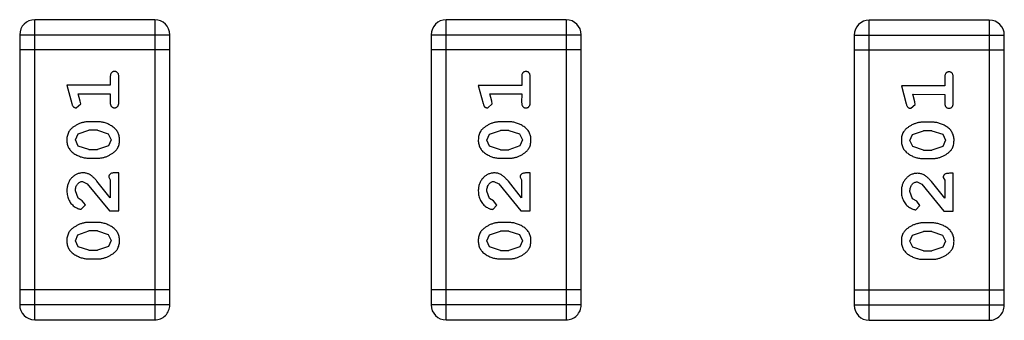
# Model space of a CAD drawing. Header units: inches. Extents: x -29 to 164, y -51 to 83.
# Tile 87 of 164: x 130.655 to 132.655, y 15.251 to 15.861. Entities that reach past the tile are written whole.
import ezdxf

# ---------------------------------------------------------------- set-up
doc = ezdxf.new("R2010")
doc.units = ezdxf.units.IN
doc.header["$LTSCALE"] = 1.21
doc.header["$MEASUREMENT"] = 0
doc.layers.get('0').update_dxf_attribs({"linetype": 'CONTINUOUS'})

msp = doc.modelspace()

# ---------------------------------------------------------------- linework, layer by layer
at = {"color": 7, "linetype": 'Continuous'}
for p, q in [((130.6857, 15.2518), (130.6858, 15.8614)), ((130.9297, 15.8614), (130.6858, 15.8614)), ((130.9297, 15.8614), (130.9295, 15.2518)), ((131.5214, 15.2516), (131.5215, 15.8612)), ((131.7653, 15.8612), (131.5215, 15.8612)), ((131.7653, 15.8612), (131.7652, 15.2516)), ((132.3807, 15.2509), (132.3809, 15.8605)), ((132.6247, 15.8604), (132.3809, 15.8605)), ((132.6247, 15.8604), (132.6246, 15.2508)), ((130.6554, 15.8309), (130.6552, 15.2823)), ((130.6554, 15.8309), (130.9602, 15.8309)), ((130.96, 15.2822), (130.9602, 15.8309)), ((131.491, 15.8308), (131.4909, 15.2821)), ((131.491, 15.8308), (131.7958, 15.8307)), ((131.7957, 15.2821), (131.7958, 15.8307)), ((132.3504, 15.83), (132.3503, 15.2814)), ((132.3504, 15.83), (132.6552, 15.83)), ((132.6551, 15.2813), (132.6552, 15.83)), ((130.9601, 15.8004), (130.6553, 15.8005)), ((131.7958, 15.8002), (131.491, 15.8003)), ((132.6552, 15.7995), (132.3504, 15.7995)), ((130.8392, 15.7454), (130.8392, 15.7281)), ((130.8565, 15.6934), (130.8565, 15.7454)), ((131.6749, 15.7452), (131.6749, 15.7279)), ((131.6922, 15.6933), (131.6922, 15.7452)), ((132.5342, 15.7444), (132.5342, 15.7271)), ((132.5515, 15.6925), (132.5515, 15.7444)), ((130.7511, 15.7281), (130.761, 15.6915)), ((130.8392, 15.7281), (130.7511, 15.7281)), ((131.5868, 15.7279), (131.5966, 15.6913)), ((131.6749, 15.7279), (131.5868, 15.7279)), ((132.4461, 15.7272), (132.456, 15.6906)), ((132.5342, 15.7271), (132.4461, 15.7272)), ((130.7784, 15.6957), (130.7742, 15.7108)), ((130.7742, 15.7108), (130.8392, 15.7108)), ((130.8392, 15.7108), (130.8392, 15.6934)), ((131.614, 15.6956), (131.6099, 15.7106)), ((131.6099, 15.7106), (131.6749, 15.7106)), ((131.6749, 15.7106), (131.6748, 15.6933)), ((132.4734, 15.6948), (132.4692, 15.7099)), ((132.4692, 15.7099), (132.5342, 15.7098)), ((132.5342, 15.7098), (132.5342, 15.6925)), ((130.7701, 15.6824), (130.7794, 15.6903)), ((130.7794, 15.6903), (130.7784, 15.6957)), ((131.6058, 15.6823), (131.6151, 15.6902)), ((131.6151, 15.6902), (131.614, 15.6956)), ((132.4652, 15.6815), (132.4744, 15.6894)), ((132.4744, 15.6894), (132.4734, 15.6948)), ((130.8134, 15.6541), (130.7957, 15.6541)), ((131.6491, 15.6539), (131.6314, 15.654)), ((132.5085, 15.6532), (132.4907, 15.6532)), ((130.7684, 15.6171), (130.7737, 15.6293)), ((130.7737, 15.6293), (130.796, 15.6368)), ((130.8132, 15.6368), (130.796, 15.6368)), ((130.8132, 15.6368), (130.8349, 15.6296)), ((130.8349, 15.6296), (130.8407, 15.6173)), ((131.604, 15.6169), (131.6093, 15.6291)), ((131.6093, 15.6291), (131.6316, 15.6366)), ((131.6488, 15.6366), (131.6316, 15.6366)), ((131.6488, 15.6366), (131.6706, 15.6294)), ((131.6706, 15.6294), (131.6764, 15.6171)), ((132.4634, 15.6162), (132.4687, 15.6283)), ((132.4687, 15.6283), (132.491, 15.6359)), ((132.5082, 15.6359), (132.491, 15.6359)), ((132.5082, 15.6359), (132.53, 15.6286)), ((132.53, 15.6286), (132.5358, 15.6164)), ((130.7742, 15.6047), (130.7684, 15.6171)), ((130.796, 15.5975), (130.7742, 15.6047)), ((130.8355, 15.6051), (130.8132, 15.5975)), ((130.8407, 15.6173), (130.8355, 15.6051)), ((131.6098, 15.6046), (131.604, 15.6169)), ((131.6316, 15.5973), (131.6098, 15.6046)), ((131.6711, 15.605), (131.6488, 15.5973)), ((131.6764, 15.6171), (131.6711, 15.605)), ((132.4692, 15.6038), (132.4634, 15.6162)), ((132.491, 15.5966), (132.4692, 15.6038)), ((132.5305, 15.6042), (132.5082, 15.5966)), ((132.5358, 15.6164), (132.5305, 15.6042)), ((130.7957, 15.5802), (130.8134, 15.5802)), ((130.796, 15.5975), (130.8132, 15.5975)), ((131.6313, 15.58), (131.6491, 15.58)), ((131.6316, 15.5973), (131.6488, 15.5973)), ((132.491, 15.5966), (132.5082, 15.5966)), ((132.4907, 15.5793), (132.5084, 15.5793)), ((130.836, 15.5416), (130.8392, 15.5361)), ((130.8565, 15.5503), (130.8486, 15.5503)), ((130.8564, 15.4732), (130.8565, 15.5503)), ((131.6717, 15.5415), (131.6748, 15.536)), ((131.6921, 15.5501), (131.6843, 15.5501)), ((131.6921, 15.473), (131.6921, 15.5501)), ((132.531, 15.5407), (132.5342, 15.5352)), ((132.5515, 15.5494), (132.5436, 15.5494)), ((132.5515, 15.4723), (132.5515, 15.5494)), ((130.7829, 15.533), (130.7926, 15.5282)), ((130.7926, 15.5282), (130.8376, 15.4732)), ((130.8391, 15.4999), (130.8121, 15.5335)), ((130.8392, 15.5361), (130.8391, 15.4999)), ((131.6185, 15.5328), (131.6283, 15.5281)), ((131.6283, 15.5281), (131.6732, 15.473)), ((131.6748, 15.4998), (131.6478, 15.5334)), ((131.6748, 15.536), (131.6748, 15.4998)), ((132.4779, 15.5321), (132.4876, 15.5273)), ((132.4876, 15.5273), (132.5326, 15.4723)), ((132.5342, 15.499), (132.5071, 15.5326)), ((132.5342, 15.5352), (132.5342, 15.499)), ((130.7737, 15.4986), (130.7684, 15.5135)), ((131.6094, 15.4985), (131.604, 15.5133)), ((132.4688, 15.4977), (132.4634, 15.5126)), ((130.7822, 15.4937), (130.7737, 15.4986)), ((130.7804, 15.4764), (130.7888, 15.4852)), ((130.7888, 15.4852), (130.7822, 15.4937)), ((131.6179, 15.4935), (131.6094, 15.4985)), ((131.616, 15.4762), (131.6245, 15.485)), ((131.6245, 15.485), (131.6179, 15.4935)), ((132.4773, 15.4928), (132.4688, 15.4977)), ((132.4754, 15.4754), (132.4838, 15.4843)), ((132.4838, 15.4843), (132.4773, 15.4928)), ((130.8376, 15.4732), (130.8564, 15.4732)), ((131.6732, 15.473), (131.6921, 15.473)), ((132.5326, 15.4723), (132.5515, 15.4723)), ((130.8134, 15.4496), (130.7957, 15.4496)), ((131.6491, 15.4494), (131.6313, 15.4494)), ((132.5084, 15.4487), (132.4907, 15.4487)), ((130.7683, 15.4126), (130.7736, 15.4247)), ((130.7736, 15.4247), (130.7959, 15.4323)), ((130.8131, 15.4323), (130.7959, 15.4323)), ((130.8131, 15.4323), (130.8349, 15.4251)), ((130.8349, 15.4251), (130.8407, 15.4128)), ((131.604, 15.4124), (131.6093, 15.4246)), ((131.6093, 15.4246), (131.6316, 15.4321)), ((131.6488, 15.4321), (131.6316, 15.4321)), ((131.6488, 15.4321), (131.6706, 15.4249)), ((131.6706, 15.4249), (131.6764, 15.4126)), ((132.4634, 15.4117), (132.4686, 15.4238)), ((132.4686, 15.4238), (132.4909, 15.4314)), ((132.5081, 15.4314), (132.4909, 15.4314)), ((132.5081, 15.4314), (132.5299, 15.4241)), ((132.5299, 15.4241), (132.5357, 15.4118)), ((130.7741, 15.4002), (130.7683, 15.4126)), ((130.7959, 15.393), (130.7741, 15.4002)), ((130.8354, 15.4006), (130.8131, 15.393)), ((130.8407, 15.4128), (130.8354, 15.4006)), ((131.6098, 15.4001), (131.604, 15.4124)), ((131.6316, 15.3928), (131.6098, 15.4001)), ((131.6711, 15.4004), (131.6488, 15.3928)), ((131.6764, 15.4126), (131.6711, 15.4004)), ((132.4692, 15.3993), (132.4634, 15.4117)), ((132.5304, 15.3997), (132.5081, 15.3921)), ((132.5357, 15.4118), (132.5304, 15.3997)), ((130.7959, 15.393), (130.8131, 15.393)), ((131.6316, 15.3928), (131.6488, 15.3928)), ((132.4909, 15.3921), (132.4692, 15.3993)), ((132.4909, 15.3921), (132.5081, 15.3921)), ((130.7956, 15.3757), (130.8134, 15.3757)), ((131.6313, 15.3755), (131.649, 15.3755)), ((132.4907, 15.3748), (132.5084, 15.3748)), ((130.96, 15.3127), (130.6552, 15.3128)), ((131.7957, 15.3125), (131.4909, 15.3126)), ((132.6551, 15.3118), (132.3503, 15.3119)), ((130.96, 15.2822), (130.6552, 15.2823)), ((131.7957, 15.2821), (131.4909, 15.2821)), ((132.6551, 15.2813), (132.3503, 15.2814)), ((130.6857, 15.2518), (130.9295, 15.2518)), ((131.5214, 15.2516), (131.7652, 15.2516)), ((132.3807, 15.2509), (132.6246, 15.2508))]:
    msp.add_line(p, q, dxfattribs=at)
for centre, start, end in [((130.6858, 15.8309), 89.988, 179.988), ((130.9297, 15.8309), 359.988, 89.988), ((131.5215, 15.8308), 89.988, 179.988), ((131.7653, 15.8307), 359.988, 89.988), ((132.3809, 15.83), 89.988, 179.988), ((132.6247, 15.83), 359.988, 89.988), ((130.6857, 15.2823), 179.988, 269.988), ((130.9296, 15.2822), 269.988, 359.988), ((131.5214, 15.2821), 179.988, 269.988), ((131.7652, 15.2821), 269.988, 359.988), ((132.3807, 15.2814), 179.988, 269.988), ((132.6246, 15.2813), 269.988, 359.988)]:
    msp.add_arc(centre, 0.0305, start, end, dxfattribs=at)
for points, knots in [([(130.8479, 15.7564), (130.8472, 15.7563), (130.8461, 15.7563), (130.8444, 15.7558), (130.8429, 15.7549), (130.8416, 15.7538), (130.8405, 15.7522), (130.8397, 15.7503), (130.8393, 15.7479), (130.8392, 15.7463), (130.8392, 15.7454)], [0, 0, 0, 0, 0.11517, 0.223509, 0.328254, 0.438012, 0.553651, 0.682263, 0.830856, 1, 1, 1, 1]), ([(130.8565, 15.7454), (130.8565, 15.7463), (130.8564, 15.7479), (130.856, 15.7503), (130.8553, 15.7522), (130.8542, 15.7538), (130.8528, 15.7549), (130.8513, 15.7558), (130.8496, 15.7563), (130.8485, 15.7563), (130.8479, 15.7564)], [0, 0, 0, 0, 0.169012, 0.317488, 0.445429, 0.560977, 0.67065, 0.776666, 0.88492, 1, 1, 1, 1]), ([(131.6835, 15.7562), (131.6829, 15.7562), (131.6817, 15.7561), (131.68, 15.7556), (131.6785, 15.7548), (131.6772, 15.7536), (131.6761, 15.752), (131.6754, 15.7501), (131.6749, 15.7478), (131.6749, 15.7461), (131.6749, 15.7452)], [0, 0, 0, 0, 0.11517, 0.223509, 0.328254, 0.438012, 0.553651, 0.682263, 0.830856, 1, 1, 1, 1]), ([(131.6922, 15.7452), (131.6921, 15.7461), (131.6921, 15.7478), (131.6916, 15.7501), (131.6909, 15.752), (131.6898, 15.7536), (131.6885, 15.7548), (131.687, 15.7556), (131.6853, 15.7561), (131.6841, 15.7562), (131.6835, 15.7562)], [0, 0, 0, 0, 0.169012, 0.317488, 0.445429, 0.560977, 0.67065, 0.776666, 0.88492, 1, 1, 1, 1]), ([(132.5429, 15.7555), (132.5423, 15.7554), (132.5411, 15.7554), (132.5394, 15.7549), (132.5379, 15.754), (132.5366, 15.7529), (132.5355, 15.7513), (132.5347, 15.7494), (132.5343, 15.747), (132.5342, 15.7453), (132.5342, 15.7444)], [0, 0, 0, 0, 0.11517, 0.223509, 0.328254, 0.438012, 0.553651, 0.682263, 0.830856, 1, 1, 1, 1]), ([(132.5515, 15.7444), (132.5515, 15.7453), (132.5515, 15.747), (132.551, 15.7493), (132.5503, 15.7513), (132.5492, 15.7528), (132.5479, 15.754), (132.5464, 15.7549), (132.5447, 15.7554), (132.5435, 15.7554), (132.5429, 15.7555)], [0, 0, 0, 0, 0.169012, 0.317488, 0.445429, 0.560977, 0.67065, 0.776666, 0.88492, 1, 1, 1, 1]), ([(130.761, 15.6915), (130.7612, 15.6906), (130.7617, 15.6891), (130.7625, 15.687), (130.7635, 15.6854), (130.7645, 15.6842), (130.7657, 15.6834), (130.767, 15.6828), (130.7685, 15.6825), (130.7696, 15.6825), (130.7701, 15.6824)], [0, 0, 0, 0, 0.187321, 0.344927, 0.475328, 0.579604, 0.674244, 0.773631, 0.882025, 1, 1, 1, 1]), ([(130.8392, 15.6934), (130.8392, 15.6926), (130.8392, 15.6909), (130.8397, 15.6885), (130.8405, 15.6866), (130.8415, 15.685), (130.8429, 15.6839), (130.8444, 15.683), (130.846, 15.6825), (130.8472, 15.6825), (130.8478, 15.6824)], [0, 0, 0, 0, 0.169102, 0.317658, 0.446239, 0.563118, 0.671828, 0.776546, 0.884858, 1, 1, 1, 1]), ([(130.8478, 15.6824), (130.8484, 15.6825), (130.8496, 15.6825), (130.8513, 15.683), (130.8528, 15.6839), (130.8542, 15.685), (130.8552, 15.6866), (130.856, 15.6885), (130.8564, 15.6909), (130.8565, 15.6925), (130.8565, 15.6934)], [0, 0, 0, 0, 0.115051, 0.223278, 0.329269, 0.437893, 0.554681, 0.682591, 0.83103, 1, 1, 1, 1]), ([(131.5966, 15.6913), (131.5969, 15.6905), (131.5974, 15.6889), (131.5982, 15.6868), (131.5991, 15.6852), (131.6001, 15.684), (131.6013, 15.6832), (131.6027, 15.6827), (131.6042, 15.6823), (131.6052, 15.6823), (131.6058, 15.6823)], [0, 0, 0, 0, 0.187321, 0.344927, 0.475328, 0.579604, 0.674244, 0.773631, 0.882025, 1, 1, 1, 1]), ([(131.6748, 15.6933), (131.6749, 15.6924), (131.6749, 15.6907), (131.6754, 15.6884), (131.6761, 15.6864), (131.6772, 15.6848), (131.6785, 15.6837), (131.68, 15.6829), (131.6817, 15.6824), (131.6829, 15.6823), (131.6835, 15.6823)], [0, 0, 0, 0, 0.169102, 0.317658, 0.446239, 0.563118, 0.671828, 0.776546, 0.884858, 1, 1, 1, 1]), ([(131.6835, 15.6823), (131.6841, 15.6823), (131.6853, 15.6824), (131.687, 15.6829), (131.6885, 15.6837), (131.6898, 15.6848), (131.6909, 15.6864), (131.6916, 15.6884), (131.6921, 15.6907), (131.6921, 15.6924), (131.6922, 15.6933)], [0, 0, 0, 0, 0.115051, 0.223278, 0.329269, 0.437893, 0.554681, 0.682591, 0.83103, 1, 1, 1, 1]), ([(132.456, 15.6906), (132.4562, 15.6897), (132.4567, 15.6882), (132.4576, 15.6861), (132.4585, 15.6845), (132.4595, 15.6833), (132.4607, 15.6825), (132.462, 15.6819), (132.4635, 15.6816), (132.4646, 15.6815), (132.4652, 15.6815)], [0, 0, 0, 0, 0.187321, 0.344927, 0.475328, 0.579604, 0.674244, 0.773631, 0.882025, 1, 1, 1, 1]), ([(132.5342, 15.6925), (132.5342, 15.6916), (132.5343, 15.69), (132.5347, 15.6876), (132.5355, 15.6857), (132.5365, 15.6841), (132.5379, 15.683), (132.5394, 15.6821), (132.5411, 15.6816), (132.5422, 15.6816), (132.5429, 15.6815)], [0, 0, 0, 0, 0.169102, 0.317658, 0.446239, 0.563118, 0.671828, 0.776546, 0.884858, 1, 1, 1, 1]), ([(132.5429, 15.6815), (132.5435, 15.6816), (132.5447, 15.6816), (132.5463, 15.6821), (132.5478, 15.683), (132.5492, 15.6841), (132.5503, 15.6857), (132.551, 15.6876), (132.5515, 15.69), (132.5515, 15.6916), (132.5515, 15.6925)], [0, 0, 0, 0, 0.115051, 0.223278, 0.329269, 0.437893, 0.554681, 0.682591, 0.83103, 1, 1, 1, 1]), ([(130.7957, 15.6541), (130.7946, 15.6541), (130.7925, 15.6541), (130.7893, 15.6538), (130.7861, 15.6532), (130.783, 15.6526), (130.78, 15.6517), (130.777, 15.6505), (130.774, 15.6492), (130.7711, 15.6477), (130.7684, 15.6461), (130.7658, 15.6445), (130.7635, 15.6429), (130.7614, 15.6412), (130.7596, 15.6395), (130.7579, 15.6378), (130.7565, 15.636), (130.7549, 15.6337), (130.7533, 15.6305), (130.752, 15.6263), (130.7512, 15.6218), (130.7511, 15.6186), (130.7511, 15.617)], [0, 0, 0, 0, 0.049855, 0.099516, 0.148482, 0.19758, 0.246804, 0.296268, 0.346517, 0.397047, 0.446826, 0.49336, 0.537801, 0.579207, 0.617974, 0.654833, 0.689171, 0.722088, 0.786392, 0.853518, 0.924186, 1, 1, 1, 1]), ([(130.858, 15.6172), (130.858, 15.6187), (130.8579, 15.6215), (130.8572, 15.6256), (130.8561, 15.6294), (130.8545, 15.633), (130.8525, 15.6363), (130.85, 15.6394), (130.847, 15.6422), (130.8436, 15.6446), (130.84, 15.6468), (130.8364, 15.6488), (130.8327, 15.6504), (130.8289, 15.6518), (130.8251, 15.6528), (130.8212, 15.6536), (130.8174, 15.654), (130.8147, 15.6541), (130.8134, 15.6541)], [0, 0, 0, 0, 0.067217, 0.131051, 0.19272, 0.252824, 0.312745, 0.373449, 0.436041, 0.501494, 0.567761, 0.632087, 0.695096, 0.757109, 0.817993, 0.878657, 0.939311, 1, 1, 1, 1]), ([(131.6314, 15.654), (131.6303, 15.6539), (131.6281, 15.6539), (131.625, 15.6536), (131.6218, 15.6531), (131.6187, 15.6524), (131.6157, 15.6515), (131.6126, 15.6504), (131.6097, 15.6491), (131.6068, 15.6476), (131.6041, 15.646), (131.6015, 15.6443), (131.5992, 15.6427), (131.5971, 15.641), (131.5952, 15.6393), (131.5936, 15.6376), (131.5922, 15.6359), (131.5906, 15.6335), (131.589, 15.6303), (131.5877, 15.6262), (131.5869, 15.6216), (131.5868, 15.6185), (131.5867, 15.6168)], [0, 0, 0, 0, 0.049855, 0.099516, 0.148482, 0.19758, 0.246804, 0.296268, 0.346517, 0.397047, 0.446826, 0.49336, 0.537801, 0.579207, 0.617974, 0.654833, 0.689171, 0.722088, 0.786392, 0.853518, 0.924186, 1, 1, 1, 1]), ([(131.6937, 15.617), (131.6937, 15.6185), (131.6936, 15.6213), (131.6929, 15.6254), (131.6918, 15.6292), (131.6902, 15.6328), (131.6882, 15.6361), (131.6856, 15.6392), (131.6827, 15.642), (131.6793, 15.6444), (131.6757, 15.6466), (131.672, 15.6486), (131.6683, 15.6502), (131.6646, 15.6516), (131.6607, 15.6526), (131.6569, 15.6534), (131.653, 15.6539), (131.6504, 15.6539), (131.6491, 15.6539)], [0, 0, 0, 0, 0.067217, 0.131051, 0.19272, 0.252824, 0.312745, 0.373449, 0.436041, 0.501494, 0.567761, 0.632087, 0.695096, 0.757109, 0.817993, 0.878657, 0.939311, 1, 1, 1, 1]), ([(132.4907, 15.6532), (132.4896, 15.6532), (132.4875, 15.6532), (132.4843, 15.6529), (132.4812, 15.6523), (132.4781, 15.6517), (132.475, 15.6507), (132.472, 15.6496), (132.469, 15.6483), (132.4662, 15.6468), (132.4634, 15.6452), (132.4609, 15.6436), (132.4586, 15.6419), (132.4564, 15.6403), (132.4546, 15.6386), (132.4529, 15.6369), (132.4515, 15.6351), (132.45, 15.6328), (132.4484, 15.6296), (132.447, 15.6254), (132.4462, 15.6209), (132.4461, 15.6177), (132.4461, 15.6161)], [0, 0, 0, 0, 0.049855, 0.099516, 0.148482, 0.19758, 0.246804, 0.296268, 0.346517, 0.397047, 0.446826, 0.49336, 0.537801, 0.579207, 0.617974, 0.654833, 0.689171, 0.722088, 0.786392, 0.853518, 0.924186, 1, 1, 1, 1]), ([(132.5531, 15.6163), (132.553, 15.6178), (132.553, 15.6206), (132.5522, 15.6247), (132.5511, 15.6285), (132.5495, 15.6321), (132.5475, 15.6354), (132.545, 15.6384), (132.5421, 15.6412), (132.5387, 15.6437), (132.5351, 15.6459), (132.5314, 15.6479), (132.5277, 15.6495), (132.5239, 15.6509), (132.5201, 15.6519), (132.5163, 15.6527), (132.5124, 15.6531), (132.5098, 15.6532), (132.5085, 15.6532)], [0, 0, 0, 0, 0.067217, 0.131051, 0.19272, 0.252824, 0.312745, 0.373449, 0.436041, 0.501494, 0.567761, 0.632087, 0.695096, 0.757109, 0.817993, 0.878657, 0.939311, 1, 1, 1, 1]), ([(130.7511, 15.617), (130.7511, 15.6156), (130.7512, 15.6127), (130.7519, 15.6087), (130.753, 15.6048), (130.7546, 15.6012), (130.7567, 15.598), (130.7592, 15.5949), (130.7621, 15.5921), (130.7655, 15.5897), (130.7691, 15.5875), (130.7728, 15.5855), (130.7765, 15.5839), (130.7803, 15.5825), (130.7841, 15.5815), (130.7879, 15.5807), (130.7918, 15.5803), (130.7944, 15.5802), (130.7957, 15.5802)], [0, 0, 0, 0, 0.06692, 0.130834, 0.19258, 0.252759, 0.312631, 0.373411, 0.436359, 0.501894, 0.568244, 0.632472, 0.69556, 0.757163, 0.818592, 0.878885, 0.939235, 1, 1, 1, 1]), ([(130.8134, 15.5802), (130.8145, 15.5802), (130.8166, 15.5802), (130.8198, 15.5805), (130.8229, 15.581), (130.826, 15.5817), (130.8291, 15.5826), (130.8321, 15.5837), (130.835, 15.585), (130.8379, 15.5865), (130.8406, 15.588), (130.8432, 15.5897), (130.8455, 15.5913), (130.8476, 15.593), (130.8495, 15.5947), (130.8511, 15.5963), (130.8526, 15.5981), (130.8542, 15.6004), (130.8558, 15.6036), (130.8571, 15.6078), (130.8579, 15.6124), (130.858, 15.6156), (130.858, 15.6172)], [0, 0, 0, 0, 0.049886, 0.09882, 0.148132, 0.19689, 0.246038, 0.295176, 0.345305, 0.395692, 0.445312, 0.491875, 0.535813, 0.577009, 0.616081, 0.652689, 0.687585, 0.720206, 0.785062, 0.85223, 0.923759, 1, 1, 1, 1]), ([(131.5867, 15.6168), (131.5868, 15.6154), (131.5868, 15.6126), (131.5876, 15.6085), (131.5887, 15.6047), (131.5903, 15.6011), (131.5923, 15.5978), (131.5948, 15.5947), (131.5978, 15.5919), (131.6012, 15.5895), (131.6048, 15.5873), (131.6085, 15.5854), (131.6122, 15.5837), (131.6159, 15.5824), (131.6197, 15.5813), (131.6236, 15.5806), (131.6274, 15.5801), (131.63, 15.58), (131.6313, 15.58)], [0, 0, 0, 0, 0.06692, 0.130834, 0.19258, 0.252759, 0.312631, 0.373411, 0.436359, 0.501894, 0.568244, 0.632472, 0.69556, 0.757163, 0.818592, 0.878885, 0.939235, 1, 1, 1, 1]), ([(131.6491, 15.58), (131.6502, 15.58), (131.6523, 15.5801), (131.6555, 15.5804), (131.6586, 15.5809), (131.6617, 15.5816), (131.6647, 15.5824), (131.6677, 15.5836), (131.6707, 15.5848), (131.6736, 15.5863), (131.6763, 15.5879), (131.6788, 15.5895), (131.6812, 15.5911), (131.6833, 15.5928), (131.6851, 15.5945), (131.6868, 15.5962), (131.6882, 15.5979), (131.6898, 15.6003), (131.6914, 15.6035), (131.6927, 15.6076), (131.6936, 15.6122), (131.6937, 15.6154), (131.6937, 15.617)], [0, 0, 0, 0, 0.049886, 0.09882, 0.148132, 0.19689, 0.246038, 0.295176, 0.345305, 0.395692, 0.445312, 0.491875, 0.535813, 0.577009, 0.616081, 0.652689, 0.687585, 0.720206, 0.785062, 0.85223, 0.923759, 1, 1, 1, 1]), ([(132.4461, 15.6161), (132.4461, 15.6146), (132.4462, 15.6118), (132.4469, 15.6078), (132.448, 15.6039), (132.4496, 15.6003), (132.4517, 15.597), (132.4542, 15.594), (132.4572, 15.5912), (132.4606, 15.5887), (132.4641, 15.5865), (132.4678, 15.5846), (132.4715, 15.583), (132.4753, 15.5816), (132.4791, 15.5806), (132.4829, 15.5798), (132.4868, 15.5794), (132.4894, 15.5793), (132.4907, 15.5793)], [0, 0, 0, 0, 0.06692, 0.130834, 0.19258, 0.252759, 0.312631, 0.373411, 0.436359, 0.501894, 0.568244, 0.632472, 0.69556, 0.757163, 0.818592, 0.878885, 0.939235, 1, 1, 1, 1]), ([(132.5084, 15.5793), (132.5095, 15.5793), (132.5116, 15.5793), (132.5148, 15.5796), (132.518, 15.5801), (132.521, 15.5808), (132.5241, 15.5817), (132.5271, 15.5828), (132.5301, 15.5841), (132.5329, 15.5856), (132.5357, 15.5871), (132.5382, 15.5887), (132.5405, 15.5904), (132.5426, 15.592), (132.5445, 15.5937), (132.5462, 15.5954), (132.5476, 15.5972), (132.5492, 15.5995), (132.5508, 15.6027), (132.5521, 15.6069), (132.5529, 15.6115), (132.553, 15.6147), (132.5531, 15.6163)], [0, 0, 0, 0, 0.049886, 0.09882, 0.148132, 0.19689, 0.246038, 0.295176, 0.345305, 0.395692, 0.445312, 0.491875, 0.535813, 0.577009, 0.616081, 0.652689, 0.687585, 0.720206, 0.785062, 0.85223, 0.923759, 1, 1, 1, 1]), ([(130.7838, 15.5503), (130.7827, 15.5503), (130.7805, 15.5502), (130.7773, 15.5497), (130.7742, 15.5489), (130.7712, 15.5478), (130.7683, 15.5463), (130.7656, 15.5445), (130.763, 15.5424), (130.7606, 15.54), (130.7584, 15.5374), (130.7564, 15.5345), (130.7547, 15.5315), (130.7534, 15.5283), (130.7524, 15.5249), (130.7516, 15.5213), (130.7511, 15.5175), (130.7511, 15.5149), (130.7511, 15.5136)], [0, 0, 0, 0, 0.060981, 0.120256, 0.178148, 0.236115, 0.293993, 0.352864, 0.413358, 0.476056, 0.539296, 0.602396, 0.665116, 0.728325, 0.792919, 0.859317, 0.928302, 1, 1, 1, 1]), ([(130.8121, 15.5335), (130.8113, 15.5344), (130.8099, 15.5361), (130.8076, 15.5385), (130.8055, 15.5406), (130.8035, 15.5425), (130.8017, 15.5441), (130.7999, 15.5454), (130.7983, 15.5465), (130.7962, 15.5477), (130.7937, 15.5487), (130.7905, 15.5496), (130.7872, 15.5502), (130.785, 15.5503), (130.7838, 15.5503)], [0, 0, 0, 0, 0.103002, 0.197728, 0.285279, 0.365235, 0.437224, 0.502446, 0.560545, 0.611446, 0.707576, 0.80349, 0.900532, 1, 1, 1, 1]), ([(130.8486, 15.5503), (130.8475, 15.5503), (130.8456, 15.5502), (130.8428, 15.5498), (130.8406, 15.5491), (130.8389, 15.548), (130.8376, 15.5467), (130.8367, 15.5452), (130.8361, 15.5435), (130.836, 15.5423), (130.836, 15.5416)], [0, 0, 0, 0, 0.1844, 0.34094, 0.473574, 0.586824, 0.690029, 0.789175, 0.890445, 1, 1, 1, 1]), ([(131.6195, 15.5501), (131.6184, 15.5501), (131.6162, 15.55), (131.6129, 15.5496), (131.6098, 15.5487), (131.6069, 15.5476), (131.604, 15.5461), (131.6013, 15.5444), (131.5987, 15.5423), (131.5963, 15.5399), (131.594, 15.5372), (131.592, 15.5344), (131.5904, 15.5313), (131.589, 15.5281), (131.588, 15.5247), (131.5872, 15.5211), (131.5868, 15.5173), (131.5867, 15.5148), (131.5867, 15.5135)], [0, 0, 0, 0, 0.060981, 0.120256, 0.178148, 0.236115, 0.293993, 0.352864, 0.413358, 0.476056, 0.539296, 0.602396, 0.665116, 0.728325, 0.792919, 0.859317, 0.928302, 1, 1, 1, 1]), ([(131.6478, 15.5334), (131.647, 15.5342), (131.6455, 15.5359), (131.6433, 15.5383), (131.6412, 15.5404), (131.6392, 15.5423), (131.6373, 15.5439), (131.6356, 15.5452), (131.6339, 15.5464), (131.6319, 15.5475), (131.6293, 15.5486), (131.6262, 15.5495), (131.6229, 15.55), (131.6206, 15.5501), (131.6195, 15.5501)], [0, 0, 0, 0, 0.103002, 0.197728, 0.285279, 0.365235, 0.437224, 0.502446, 0.560545, 0.611446, 0.707576, 0.80349, 0.900532, 1, 1, 1, 1]), ([(131.6843, 15.5501), (131.6832, 15.5501), (131.6812, 15.5501), (131.6785, 15.5496), (131.6763, 15.5489), (131.6745, 15.5479), (131.6732, 15.5466), (131.6723, 15.545), (131.6717, 15.5433), (131.6717, 15.5421), (131.6717, 15.5415)], [0, 0, 0, 0, 0.1844, 0.34094, 0.473574, 0.586824, 0.690029, 0.789175, 0.890445, 1, 1, 1, 1]), ([(132.4788, 15.5494), (132.4777, 15.5494), (132.4755, 15.5493), (132.4723, 15.5488), (132.4692, 15.548), (132.4662, 15.5469), (132.4634, 15.5454), (132.4606, 15.5436), (132.4581, 15.5415), (132.4556, 15.5391), (132.4534, 15.5365), (132.4514, 15.5336), (132.4498, 15.5306), (132.4484, 15.5274), (132.4474, 15.524), (132.4466, 15.5204), (132.4462, 15.5166), (132.4461, 15.514), (132.4461, 15.5127)], [0, 0, 0, 0, 0.060981, 0.120256, 0.178148, 0.236115, 0.293993, 0.352864, 0.413358, 0.476056, 0.539296, 0.602396, 0.665116, 0.728325, 0.792919, 0.859317, 0.928302, 1, 1, 1, 1]), ([(132.5071, 15.5326), (132.5064, 15.5335), (132.5049, 15.5352), (132.5027, 15.5376), (132.5005, 15.5397), (132.4986, 15.5415), (132.4967, 15.5432), (132.4949, 15.5445), (132.4933, 15.5456), (132.4912, 15.5467), (132.4887, 15.5478), (132.4855, 15.5487), (132.4822, 15.5493), (132.48, 15.5494), (132.4788, 15.5494)], [0, 0, 0, 0, 0.103002, 0.197728, 0.285279, 0.365235, 0.437224, 0.502446, 0.560545, 0.611446, 0.707576, 0.80349, 0.900532, 1, 1, 1, 1]), ([(132.5436, 15.5494), (132.5425, 15.5494), (132.5406, 15.5493), (132.5379, 15.5489), (132.5356, 15.5482), (132.5339, 15.5471), (132.5326, 15.5458), (132.5317, 15.5443), (132.5311, 15.5426), (132.5311, 15.5414), (132.531, 15.5407)], [0, 0, 0, 0, 0.1844, 0.34094, 0.473574, 0.586824, 0.690029, 0.789175, 0.890445, 1, 1, 1, 1]), ([(130.7684, 15.5135), (130.7684, 15.5149), (130.7685, 15.5176), (130.7693, 15.5214), (130.7707, 15.5248), (130.7726, 15.5277), (130.7749, 15.53), (130.7774, 15.5318), (130.7801, 15.5328), (130.782, 15.5329), (130.7829, 15.533)], [0, 0, 0, 0, 0.156344, 0.299348, 0.4327, 0.561, 0.682299, 0.791883, 0.89611, 1, 1, 1, 1]), ([(131.604, 15.5133), (131.6041, 15.5147), (131.6041, 15.5174), (131.605, 15.5212), (131.6064, 15.5246), (131.6083, 15.5275), (131.6106, 15.5298), (131.613, 15.5316), (131.6157, 15.5326), (131.6176, 15.5328), (131.6185, 15.5328)], [0, 0, 0, 0, 0.156344, 0.299348, 0.4327, 0.561, 0.682299, 0.791883, 0.89611, 1, 1, 1, 1]), ([(132.4634, 15.5126), (132.4634, 15.514), (132.4635, 15.5167), (132.4644, 15.5205), (132.4657, 15.5239), (132.4677, 15.5268), (132.4699, 15.5291), (132.4724, 15.5308), (132.4751, 15.5319), (132.477, 15.532), (132.4779, 15.5321)], [0, 0, 0, 0, 0.156344, 0.299348, 0.4327, 0.561, 0.682299, 0.791883, 0.89611, 1, 1, 1, 1]), ([(130.7511, 15.5136), (130.7511, 15.5119), (130.7512, 15.5086), (130.7521, 15.5036), (130.7535, 15.4989), (130.7555, 15.4944), (130.7579, 15.4903), (130.7608, 15.4866), (130.764, 15.4835), (130.7676, 15.4809), (130.7712, 15.479), (130.7745, 15.4775), (130.7775, 15.4766), (130.7795, 15.4764), (130.7804, 15.4764)], [0, 0, 0, 0, 0.098286, 0.193983, 0.289056, 0.384352, 0.477435, 0.566197, 0.652355, 0.737986, 0.818188, 0.887401, 0.94802, 1, 1, 1, 1]), ([(131.5867, 15.5135), (131.5868, 15.5118), (131.5869, 15.5084), (131.5877, 15.5035), (131.5892, 15.4987), (131.5912, 15.4942), (131.5936, 15.4901), (131.5965, 15.4864), (131.5997, 15.4833), (131.6033, 15.4808), (131.6068, 15.4788), (131.6102, 15.4773), (131.6132, 15.4764), (131.6151, 15.4763), (131.616, 15.4762)], [0, 0, 0, 0, 0.098286, 0.193983, 0.289056, 0.384352, 0.477435, 0.566197, 0.652355, 0.737986, 0.818188, 0.887401, 0.94802, 1, 1, 1, 1]), ([(132.4461, 15.5127), (132.4461, 15.511), (132.4462, 15.5077), (132.4471, 15.5027), (132.4485, 15.498), (132.4505, 15.4935), (132.4529, 15.4893), (132.4558, 15.4857), (132.4591, 15.4825), (132.4626, 15.48), (132.4662, 15.4781), (132.4695, 15.4766), (132.4725, 15.4757), (132.4745, 15.4755), (132.4754, 15.4754)], [0, 0, 0, 0, 0.098286, 0.193983, 0.289056, 0.384352, 0.477435, 0.566197, 0.652355, 0.737986, 0.818188, 0.887401, 0.94802, 1, 1, 1, 1]), ([(130.7957, 15.4496), (130.7946, 15.4496), (130.7924, 15.4496), (130.7892, 15.4493), (130.7861, 15.4487), (130.783, 15.4481), (130.78, 15.4471), (130.7769, 15.446), (130.774, 15.4447), (130.7711, 15.4432), (130.7684, 15.4416), (130.7658, 15.44), (130.7635, 15.4383), (130.7614, 15.4367), (130.7595, 15.435), (130.7579, 15.4333), (130.7565, 15.4315), (130.7549, 15.4292), (130.7533, 15.426), (130.752, 15.4218), (130.7512, 15.4173), (130.7511, 15.4141), (130.751, 15.4125)], [0, 0, 0, 0, 0.049855, 0.099516, 0.148482, 0.19758, 0.246804, 0.296268, 0.346517, 0.397047, 0.446826, 0.49336, 0.537801, 0.579207, 0.617974, 0.654833, 0.689171, 0.722088, 0.786392, 0.853518, 0.924186, 1, 1, 1, 1]), ([(130.858, 15.4127), (130.858, 15.4142), (130.8579, 15.417), (130.8572, 15.4211), (130.8561, 15.4249), (130.8545, 15.4285), (130.8524, 15.4318), (130.8499, 15.4348), (130.847, 15.4376), (130.8436, 15.4401), (130.84, 15.4423), (130.8363, 15.4443), (130.8326, 15.4459), (130.8288, 15.4473), (130.825, 15.4483), (130.8212, 15.4491), (130.8173, 15.4495), (130.8147, 15.4496), (130.8134, 15.4496)], [0, 0, 0, 0, 0.067217, 0.131051, 0.19272, 0.252824, 0.312745, 0.373449, 0.436041, 0.501494, 0.567761, 0.632087, 0.695096, 0.757109, 0.817993, 0.878657, 0.939311, 1, 1, 1, 1]), ([(131.6313, 15.4494), (131.6302, 15.4494), (131.6281, 15.4494), (131.6249, 15.4491), (131.6218, 15.4486), (131.6187, 15.4479), (131.6156, 15.447), (131.6126, 15.4459), (131.6096, 15.4446), (131.6068, 15.4431), (131.604, 15.4415), (131.6015, 15.4398), (131.5992, 15.4382), (131.597, 15.4365), (131.5952, 15.4348), (131.5935, 15.4331), (131.5921, 15.4314), (131.5906, 15.429), (131.5889, 15.4258), (131.5876, 15.4216), (131.5868, 15.4171), (131.5867, 15.4139), (131.5867, 15.4123)], [0, 0, 0, 0, 0.049855, 0.099516, 0.148482, 0.19758, 0.246804, 0.296268, 0.346517, 0.397047, 0.446826, 0.49336, 0.537801, 0.579207, 0.617974, 0.654833, 0.689171, 0.722088, 0.786392, 0.853518, 0.924186, 1, 1, 1, 1]), ([(131.6937, 15.4125), (131.6936, 15.414), (131.6936, 15.4168), (131.6928, 15.4209), (131.6917, 15.4247), (131.6901, 15.4283), (131.6881, 15.4316), (131.6856, 15.4347), (131.6826, 15.4375), (131.6793, 15.4399), (131.6757, 15.4421), (131.672, 15.4441), (131.6683, 15.4457), (131.6645, 15.4471), (131.6607, 15.4481), (131.6569, 15.4489), (131.653, 15.4493), (131.6504, 15.4494), (131.6491, 15.4494)], [0, 0, 0, 0, 0.067217, 0.131051, 0.19272, 0.252824, 0.312745, 0.373449, 0.436041, 0.501494, 0.567761, 0.632087, 0.695096, 0.757109, 0.817993, 0.878657, 0.939311, 1, 1, 1, 1]), ([(132.4907, 15.4487), (132.4896, 15.4487), (132.4875, 15.4486), (132.4843, 15.4484), (132.4811, 15.4478), (132.478, 15.4471), (132.475, 15.4462), (132.472, 15.4451), (132.469, 15.4438), (132.4661, 15.4423), (132.4634, 15.4407), (132.4608, 15.4391), (132.4585, 15.4374), (132.4564, 15.4358), (132.4546, 15.4341), (132.4529, 15.4324), (132.4515, 15.4306), (132.4499, 15.4283), (132.4483, 15.4251), (132.447, 15.4209), (132.4462, 15.4164), (132.4461, 15.4132), (132.4461, 15.4116)], [0, 0, 0, 0, 0.049855, 0.099516, 0.148482, 0.19758, 0.246804, 0.296268, 0.346517, 0.397047, 0.446826, 0.49336, 0.537801, 0.579207, 0.617974, 0.654833, 0.689171, 0.722088, 0.786392, 0.853518, 0.924186, 1, 1, 1, 1]), ([(132.553, 15.4118), (132.553, 15.4132), (132.5529, 15.4161), (132.5522, 15.4201), (132.5511, 15.424), (132.5495, 15.4276), (132.5475, 15.4309), (132.5449, 15.4339), (132.542, 15.4367), (132.5386, 15.4392), (132.535, 15.4414), (132.5314, 15.4433), (132.5276, 15.445), (132.5239, 15.4464), (132.5201, 15.4474), (132.5162, 15.4482), (132.5123, 15.4486), (132.5097, 15.4487), (132.5084, 15.4487)], [0, 0, 0, 0, 0.067217, 0.131051, 0.19272, 0.252824, 0.312745, 0.373449, 0.436041, 0.501494, 0.567761, 0.632087, 0.695096, 0.757109, 0.817993, 0.878657, 0.939311, 1, 1, 1, 1]), ([(130.751, 15.4125), (130.7511, 15.411), (130.7511, 15.4082), (130.7519, 15.4042), (130.753, 15.4003), (130.7546, 15.3967), (130.7566, 15.3934), (130.7591, 15.3904), (130.7621, 15.3876), (130.7655, 15.3851), (130.7691, 15.3829), (130.7728, 15.381), (130.7765, 15.3794), (130.7802, 15.378), (130.784, 15.377), (130.7879, 15.3762), (130.7917, 15.3758), (130.7943, 15.3757), (130.7956, 15.3757)], [0, 0, 0, 0, 0.06692, 0.130834, 0.19258, 0.252759, 0.312631, 0.373411, 0.436359, 0.501894, 0.568244, 0.632472, 0.69556, 0.757163, 0.818592, 0.878885, 0.939235, 1, 1, 1, 1]), ([(130.8134, 15.3757), (130.8145, 15.3757), (130.8166, 15.3757), (130.8198, 15.376), (130.8229, 15.3765), (130.826, 15.3772), (130.829, 15.3781), (130.832, 15.3792), (130.835, 15.3805), (130.8379, 15.382), (130.8406, 15.3835), (130.8431, 15.3852), (130.8455, 15.3868), (130.8476, 15.3884), (130.8494, 15.3901), (130.8511, 15.3918), (130.8525, 15.3936), (130.8541, 15.3959), (130.8557, 15.3991), (130.857, 15.4033), (130.8579, 15.4079), (130.858, 15.4111), (130.858, 15.4127)], [0, 0, 0, 0, 0.049886, 0.09882, 0.148132, 0.19689, 0.246038, 0.295176, 0.345305, 0.395692, 0.445312, 0.491875, 0.535813, 0.577009, 0.616081, 0.652689, 0.687585, 0.720206, 0.785062, 0.85223, 0.923759, 1, 1, 1, 1]), ([(131.5867, 15.4123), (131.5867, 15.4109), (131.5868, 15.4081), (131.5875, 15.404), (131.5886, 15.4001), (131.5902, 15.3966), (131.5923, 15.3933), (131.5948, 15.3902), (131.5978, 15.3874), (131.6011, 15.385), (131.6047, 15.3828), (131.6084, 15.3808), (131.6121, 15.3792), (131.6159, 15.3779), (131.6197, 15.3768), (131.6235, 15.376), (131.6274, 15.3756), (131.63, 15.3755), (131.6313, 15.3755)], [0, 0, 0, 0, 0.06692, 0.130834, 0.19258, 0.252759, 0.312631, 0.373411, 0.436359, 0.501894, 0.568244, 0.632472, 0.69556, 0.757163, 0.818592, 0.878885, 0.939235, 1, 1, 1, 1]), ([(131.649, 15.3755), (131.6501, 15.3755), (131.6522, 15.3756), (131.6554, 15.3759), (131.6586, 15.3763), (131.6616, 15.377), (131.6647, 15.3779), (131.6677, 15.379), (131.6707, 15.3803), (131.6735, 15.3818), (131.6763, 15.3834), (131.6788, 15.385), (131.6811, 15.3866), (131.6832, 15.3883), (131.6851, 15.39), (131.6868, 15.3917), (131.6882, 15.3934), (131.6898, 15.3958), (131.6914, 15.3989), (131.6927, 15.4031), (131.6935, 15.4077), (131.6936, 15.4109), (131.6937, 15.4125)], [0, 0, 0, 0, 0.049886, 0.09882, 0.148132, 0.19689, 0.246038, 0.295176, 0.345305, 0.395692, 0.445312, 0.491875, 0.535813, 0.577009, 0.616081, 0.652689, 0.687585, 0.720206, 0.785062, 0.85223, 0.923759, 1, 1, 1, 1]), ([(132.4461, 15.4116), (132.4461, 15.4101), (132.4462, 15.4073), (132.4469, 15.4032), (132.448, 15.3994), (132.4496, 15.3958), (132.4516, 15.3925), (132.4542, 15.3895), (132.4571, 15.3867), (132.4605, 15.3842), (132.4641, 15.382), (132.4678, 15.3801), (132.4715, 15.3784), (132.4753, 15.3771), (132.479, 15.376), (132.4829, 15.3753), (132.4868, 15.3748), (132.4894, 15.3748), (132.4907, 15.3748)], [0, 0, 0, 0, 0.06692, 0.130834, 0.19258, 0.252759, 0.312631, 0.373411, 0.436359, 0.501894, 0.568244, 0.632472, 0.69556, 0.757163, 0.818592, 0.878885, 0.939235, 1, 1, 1, 1]), ([(132.5084, 15.3748), (132.5095, 15.3748), (132.5116, 15.3748), (132.5148, 15.3751), (132.5179, 15.3756), (132.521, 15.3763), (132.5241, 15.3772), (132.527, 15.3783), (132.53, 15.3796), (132.5329, 15.381), (132.5356, 15.3826), (132.5382, 15.3842), (132.5405, 15.3859), (132.5426, 15.3875), (132.5444, 15.3892), (132.5461, 15.3909), (132.5475, 15.3927), (132.5491, 15.395), (132.5507, 15.3982), (132.5521, 15.4024), (132.5529, 15.407), (132.553, 15.4102), (132.553, 15.4118)], [0, 0, 0, 0, 0.049886, 0.09882, 0.148132, 0.19689, 0.246038, 0.295176, 0.345305, 0.395692, 0.445312, 0.491875, 0.535813, 0.577009, 0.616081, 0.652689, 0.687585, 0.720206, 0.785062, 0.85223, 0.923759, 1, 1, 1, 1])]:
    msp.add_open_spline(points, degree=3, knots=knots, dxfattribs=at)

doc.saveas('drawing.dxf')
